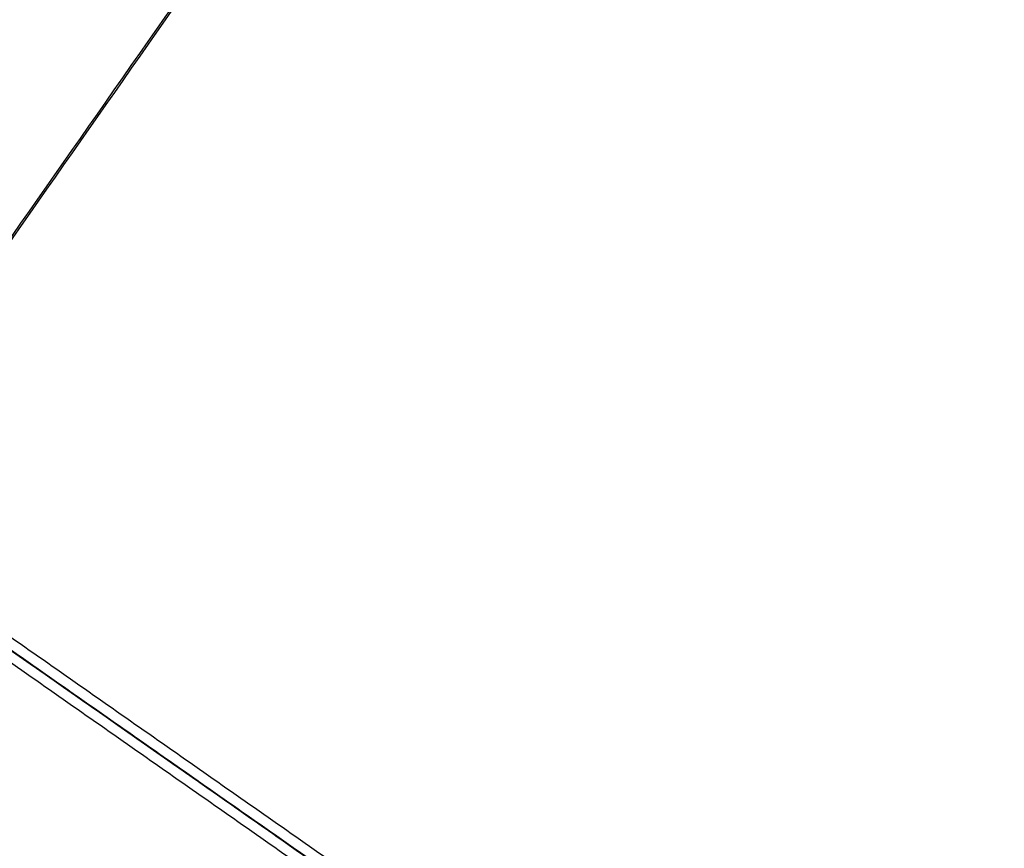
# Model space of a CAD drawing. Header units: millimetres. Extents: x -1437 to 1444, y -1373 to 1332.
# Tile 101 of 256: x -1100 to -988, y 144 to 239. Entities that reach past the tile are written whole.
import ezdxf

# ---------------------------------------------------------------- set-up
doc = ezdxf.new("R2010")
doc.units = ezdxf.units.MM
doc.layers.add('Default', color=7, linetype='Continuous', true_color=0x000000)

msp = doc.modelspace()

# ---------------------------------------------------------------- linework, layer by layer
at = {"layer": 'Default'}
for q in [(-612.95, -175.03, -191.39), (-367.2, -347.1, -191.39)]:
    msp.add_line((-1350.18, 341.19, -191.39), q, dxfattribs=at)
for points in [[(-875.54, 536.39, -333.61), (-1123.4, 182.4, -333.61), (-1371.27, -171.59, -333.61)], [(-876.25, 535.02, -333.09), (-1123.24, 182.28, -333.09), (-1370.23, -170.45, -333.09)], [(-285.79, -147.73, -209.05), (-738.23, 169.08, -209.05), (-1190.68, 485.89, -209.05)], [(-287.26, -146.88, -209.57), (-738.32, 168.95, -209.57), (-1189.38, 484.79, -209.57)], [(-1146.26, -413.65, -394.51), (-858.69, -2.96, -394.51), (-571.13, 407.73, -394.51)], [(-1145.5, -412.55, -393.96), (-858.69, -2.96, -393.96), (-571.89, 406.64, -393.96)], [(-1129.58, 186.72, -145.11), (-995.43, 92.79, -82.24), (-861.27, -1.15, -19.37)], [(-860.21, -0.45, -20.59), (-994.36, 93.49, -83.46), (-1128.52, 187.43, -146.33)], [(-861.57, -2.39, -20.59), (-995.72, 91.55, -83.46), (-1129.88, 185.48, -146.33)], [(-860.5, -1.69, -21.81), (-994.66, 92.25, -84.68), (-1128.82, 186.19, -147.54)], [(-1117.13, 178, -173.53), (-1048.01, 129.61, -173.53), (-978.9, 81.21, -173.53)], [(-978.9, 81.21, -172.97), (-1048.01, 129.61, -172.97), (-1117.13, 178, -172.97)]]:
    msp.add_open_spline(points, degree=2, dxfattribs=at)
for points, knots in [([(-1350.18, 341.19, -172.97), (-1326.99, 324.95, -195.67), (-1256.13, 275.33, -258.15), (-1093.12, 161.19, -361.37), (-948.48, 59.91, -394.51), (-858.69, -2.96, -394.51)], [2.41548, 2.41548, 2.41548, 2.41548, 70.396144, 198.636056, 404.995527, 404.995527, 404.995527, 404.995527]), ([(-1348.89, 340.28, -173.53), (-1326.01, 324.26, -195.85), (-1255.5, 274.89, -257.93), (-1092.96, 161.08, -360.83), (-948.42, 59.87, -393.96), (-858.69, -2.96, -393.96)], [2.408267, 2.408267, 2.408267, 2.408267, 69.367076, 197.537893, 403.786179, 403.786179, 403.786179, 403.786179])]:
    msp.add_open_spline(points, degree=3, knots=knots, dxfattribs=at)

doc.saveas('drawing.dxf')
